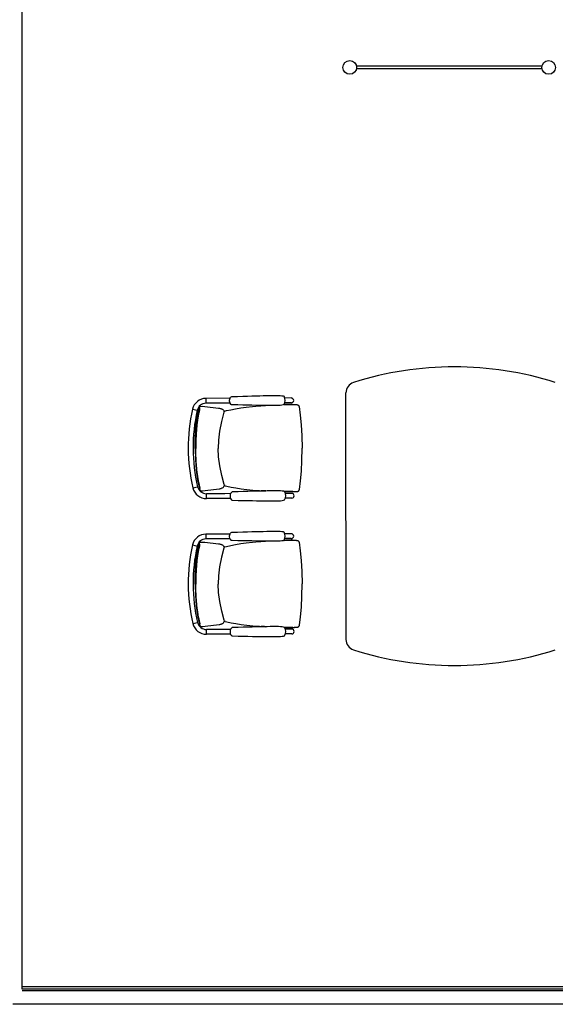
# Model space of a CAD drawing. Header units: millimetres. Extents: x 391350 to 515311, y -283575 to -199836.
# Tile 2 of 102: x 395503 to 398465, y -277445 to -272004. Entities that reach past the tile are written whole.
import ezdxf

# ---------------------------------------------------------------- set-up
doc = ezdxf.new("R2010")
doc.units = ezdxf.units.MM

msp = doc.modelspace()

# ---------------------------------------------------------------- linework, layer by layer
at = {"color": 0}
for p, q in [((395515.8, -277360.5), (395515.8, -259823)), ((397366, -272259.3), (398391, -272259.3)), ((398391, -272276.3), (397366, -272276.3)), ((397307.2, -274770.9), (397307.2, -274065.8)), ((396666.7, -274096, 0.3), (396533.1, -274096.7, 0.3)), ((396533.1, -274096.7, 0.3), (396533.2, -274123.4, 0.3)), ((396669.7, -274090.6, 0.3), (396669.7, -274090.6, 0.3)), ((397005, -274094.4, 0.3), (396969.5, -274094.6, 0.3)), ((397005.1, -274121.1, 0.3), (396969.7, -274121.3, 0.3)), ((396458.7, -274156.5, 0.3), (396484.7, -274162.4, 0.3)), ((396495.2, -274152.7, 0.3), (396495.2, -274152.7, 0.3)), ((396498.8, -274143.8, 0.3), (396500, -274142.4, 0.3)), ((396500, -274142.4, 0.3), (396501.5, -274141.3, 0.3)), ((396501.5, -274141.3, 0.3), (396503.2, -274140.8, 0.3)), ((396503.2, -274140.8, 0.3), (396503.7, -274140.7, 0.3)), ((396503.7, -274140.7, 0.3), (396512.7, -274140.4, 0.3)), ((396635, -274122.9, 0.3), (396533.2, -274123.4, 0.3)), ((396632.4, -274173.4, 0.3), (396632.4, -274173.4, 0.3)), ((396632.7, -274167.7, 0.3), (396634.8, -274167.2, 0.3)), ((396635.5, -274167, 0.3), (396634.8, -274167.2, 0.3)), ((396666.9, -274122.7, 0.3), (396635, -274122.9, 0.3)), ((396669.9, -274128.2, 0.3), (396669.9, -274128.2, 0.3)), ((396836.6, -274137.3, 0.3), (396861.5, -274135.7, 0.3)), ((396996, -274130.7, 0.3), (397012, -274130.6, 0.3)), ((397011.9, -274130.6, 0.3), (397019.2, -274130.7, 0.3)), ((397012, -274130.6, 0.3), (397013.4, -274130.7, 0.3)), ((397013.4, -274130.7, 0.3), (397019.7, -274130.7, 0.3)), ((397019.7, -274130.7, 0.3), (397024.1, -274130.7, 0.3)), ((397047.9, -274141.7, 0.3), (397047.9, -274141.7, 0.3)), ((396460.7, -274591.3, 0.3), (396486.7, -274585.1, 0.3)), ((396497.3, -274594.7, 0.3), (396497.3, -274594.7, 0.3)), ((396501, -274603.6, 0.3), (396502.2, -274605, 0.3)), ((396502.2, -274605, 0.3), (396503.7, -274606, 0.3)), ((396503.7, -274606, 0.3), (396505.5, -274606.6, 0.3)), ((396505.5, -274606.6, 0.3), (396505.9, -274606.6, 0.3)), ((396505.9, -274606.6, 0.3), (396514.9, -274606.9, 0.3)), ((396634.3, -274572.7, 0.3), (396634.3, -274572.8, 0.3)), ((396634.6, -274578.4, 0.3), (396636.7, -274578.9, 0.3)), ((396637.4, -274579.1, 0.3), (396636.7, -274578.9, 0.3)), ((396838.8, -274606.8, 0.3), (396863.8, -274608.3, 0.3)), ((397050.1, -274600.4, 0.3), (397050.1, -274600.4, 0.3)), ((396637.4, -274623.2, 0.3), (396535.6, -274623.7, 0.3)), ((396535.7, -274650.4, 0.3), (396535.6, -274623.7, 0.3)), ((396669.4, -274649.7, 0.3), (396535.7, -274650.4, 0.3)), ((396669.2, -274623, 0.3), (396637.4, -274623.2, 0.3)), ((396672.2, -274617.6, 0.3), (396672.2, -274617.6, 0.3)), ((396672.4, -274655.2, 0.3), (396672.4, -274655.2, 0.3)), ((397007.5, -274621.4, 0.3), (396972.1, -274621.6, 0.3)), ((397007.6, -274648.1, 0.3), (396972.2, -274648.3, 0.3)), ((396998.3, -274612, 0.3), (397014.3, -274611.9, 0.3)), ((397014.2, -274611.9, 0.3), (397021.5, -274611.7, 0.3)), ((397014.3, -274611.9, 0.3), (397015.7, -274611.8, 0.3)), ((397015.7, -274611.8, 0.3), (397022, -274611.8, 0.3)), ((397022, -274611.8, 0.3), (397026.4, -274611.7, 0.3)), ((397307.2, -274773.9), (397307.2, -275429)), ((396666.7, -274846, 0.3), (396533.1, -274846.7, 0.3)), ((396533.1, -274846.7, 0.3), (396533.2, -274873.4, 0.3)), ((396635, -274872.9, 0.3), (396533.2, -274873.4, 0.3)), ((396666.9, -274872.7, 0.3), (396635, -274872.9, 0.3)), ((396669.7, -274840.6, 0.3), (396669.7, -274840.6, 0.3)), ((396669.9, -274878.2, 0.3), (396669.9, -274878.2, 0.3)), ((397005, -274844.4, 0.3), (396969.5, -274844.6, 0.3)), ((397005.1, -274871.1, 0.3), (396969.7, -274871.3, 0.3)), ((396996, -274880.7, 0.3), (397012, -274880.6, 0.3)), ((397011.9, -274880.6, 0.3), (397019.2, -274880.7, 0.3)), ((397012, -274880.6, 0.3), (397013.4, -274880.7, 0.3)), ((397013.4, -274880.7, 0.3), (397019.7, -274880.7, 0.3)), ((397019.7, -274880.7, 0.3), (397024.1, -274880.7, 0.3)), ((396458.7, -274906.5, 0.3), (396484.7, -274912.4, 0.3)), ((396495.2, -274902.7, 0.3), (396495.2, -274902.7, 0.3)), ((396498.8, -274893.8, 0.3), (396500, -274892.4, 0.3)), ((396500, -274892.4, 0.3), (396501.5, -274891.3, 0.3)), ((396501.5, -274891.3, 0.3), (396503.2, -274890.8, 0.3)), ((396503.2, -274890.8, 0.3), (396503.7, -274890.7, 0.3)), ((396503.7, -274890.7, 0.3), (396512.7, -274890.4, 0.3)), ((396632.4, -274923.4, 0.3), (396632.4, -274923.4, 0.3)), ((396632.7, -274917.7, 0.3), (396634.8, -274917.2, 0.3)), ((396635.5, -274917, 0.3), (396634.8, -274917.2, 0.3)), ((396836.6, -274887.3, 0.3), (396861.5, -274885.7, 0.3)), ((397047.9, -274891.7, 0.3), (397047.9, -274891.7, 0.3)), ((396460.7, -275341.3, 0.3), (396486.7, -275335.1, 0.3)), ((396497.3, -275344.7, 0.3), (396497.3, -275344.7, 0.3)), ((396501, -275353.6, 0.3), (396502.2, -275355, 0.3)), ((396502.2, -275355, 0.3), (396503.7, -275356, 0.3)), ((396503.7, -275356, 0.3), (396505.5, -275356.6, 0.3)), ((396505.5, -275356.6, 0.3), (396505.9, -275356.6, 0.3)), ((396505.9, -275356.6, 0.3), (396514.9, -275356.9, 0.3)), ((396634.3, -275322.7, 0.3), (396634.3, -275322.8, 0.3)), ((396634.6, -275328.4, 0.3), (396636.7, -275328.9, 0.3)), ((396637.4, -275329.1, 0.3), (396636.7, -275328.9, 0.3)), ((396672.2, -275367.6, 0.3), (396672.2, -275367.6, 0.3)), ((396838.8, -275356.8, 0.3), (396863.8, -275358.3, 0.3)), ((397007.5, -275371.4, 0.3), (396972.1, -275371.6, 0.3)), ((396998.3, -275362, 0.3), (397014.3, -275361.9, 0.3)), ((397014.2, -275361.9, 0.3), (397021.5, -275361.7, 0.3)), ((397014.3, -275361.9, 0.3), (397015.7, -275361.8, 0.3)), ((397015.7, -275361.8, 0.3), (397022, -275361.8, 0.3)), ((397022, -275361.8, 0.3), (397026.4, -275361.7, 0.3)), ((397050.1, -275350.4, 0.3), (397050.1, -275350.4, 0.3)), ((396637.4, -275373.2, 0.3), (396535.6, -275373.7, 0.3)), ((396535.7, -275400.4, 0.3), (396535.6, -275373.7, 0.3)), ((396669.4, -275399.7, 0.3), (396535.7, -275400.4, 0.3)), ((396669.2, -275373, 0.3), (396637.4, -275373.2, 0.3)), ((396672.4, -275405.2, 0.3), (396672.4, -275405.2, 0.3)), ((397007.6, -275398.1, 0.3), (396972.2, -275398.3, 0.3)), ((412245.9, -277348), (395515.8, -277348)), ((412245.9, -277360.5), (395515.8, -277360.5)), ((412245.9, -277370), (395515.8, -277370)), ((412218.9, -277445), (395465.8, -277445))]:
    msp.add_line(p, q, dxfattribs=at)
at = {"color": 0, "elevation": 0.3}
for points in [[(396669.9, -274128.2), (396667.2, -274123.7), (396665.1, -274118.1), (396664, -274112.4), (396664, -274106.5), (396665, -274100.7), (396667.1, -274095.2), (396669.7, -274090.6)], [(396669.7, -274090.6), (396670.9, -274089.2), (396673.2, -274087.5), (396675.8, -274086.5), (396677.8, -274086.2)], [(396677.8, -274086.2), (396708.2, -274085.3), (396736.6, -274084.4), (396762.8, -274083.7), (396787, -274083), (396809.5, -274082.4), (396830.5, -274081.9), (396850.3, -274081.5), (396868.9, -274081.1), (396886.4, -274080.8), (396903, -274080.6), (396918.4, -274080.5), (396932, -274080.7), (396943.4, -274081.2), (396952.5, -274081.9), (396959.7, -274083.1), (396965.3, -274085.1)], [(396473.1, -274373.8), (396474, -274313.3), (396477.9, -274255.3), (396485.2, -274201.3), (396495.2, -274152.7)], [(396495.2, -274152.7), (396495.8, -274150.5), (396496.8, -274147.7), (396497.7, -274145.5), (396498.8, -274143.8)], [(396512.9, -274140.4), (396526.8, -274141.3), (396603.2, -274149.9)], [(396632.4, -274173.4), (396618.8, -274224.4), (396608.6, -274277), (396602.9, -274327.2), (396601.3, -274373.2)], [(396603.2, -274149.9), (396607.3, -274150.8), (396611.1, -274151.6), (396614.5, -274152.6), (396617.7, -274153.5), (396620.6, -274154.6), (396623.3, -274155.8), (396625.9, -274157.3), (396628.4, -274159.3), (396630.8, -274162.2), (396632.6, -274166.2), (396632.9, -274170.7), (396632.4, -274173.4)], [(396635.5, -274167), (396646.5, -274164.3), (396670.4, -274159), (396696.7, -274154), (396725.3, -274149.3), (396756.3, -274145), (396789.9, -274141.3), (396826.7, -274138.1), (396836.6, -274137.3)], [(396678, -274132.4), (396676.1, -274132.2), (396673.5, -274131.3), (396671.2, -274129.6), (396669.9, -274128.2)], [(396965.5, -274130.9), (396960, -274132.9), (396952.8, -274134.1), (396943.7, -274135), (396932.3, -274135.6), (396918.7, -274135.9), (396903.3, -274136), (396886.8, -274135.9), (396869.2, -274135.8), (396850.6, -274135.6), (396830.9, -274135.3), (396809.8, -274135), (396787.3, -274134.6), (396763.1, -274134.2), (396736.9, -274133.7), (396708.5, -274133.1), (396678, -274132.4)], [(396964.8, -274131.1), (396973.5, -274130.9), (396996, -274130.7)], [(397024.1, -274130.7), (397025.9, -274130.7), (397027.6, -274130.7), (397029.2, -274130.7), (397030.7, -274130.8), (397032.1, -274130.8), (397033.4, -274130.9), (397034.7, -274131), (397035.8, -274131.1), (397037.1, -274131.2), (397038.4, -274131.5), (397039.9, -274132), (397041.3, -274132.7), (397042.7, -274133.5), (397044, -274134.7), (397045.3, -274136), (397046.3, -274137.6), (397047.2, -274139.4), (397047.8, -274141.4), (397047.9, -274141.7)], [(397047.9, -274141.7), (397054.9, -274189), (397059.9, -274242.5), (397063.4, -274302.8), (397064.9, -274371)], [(396473.1, -274373.8), (396474.6, -274434.3), (396479.1, -274492.3), (396486.8, -274546.2), (396497.3, -274594.7)], [(396634.3, -274572.8), (396620.2, -274521.8), (396609.5, -274469.4), (396603.3, -274419.2), (396601.3, -274373.2)], [(397050.1, -274600.4), (397056.6, -274553.1), (397061.2, -274499.5), (397064, -274439.3), (397064.9, -274371)], [(396497.3, -274594.7), (396498, -274597), (396498.9, -274599.7), (396499.9, -274601.9), (396501, -274603.6)], [(396515.1, -274606.9), (396529, -274605.8), (396605.3, -274596.5)], [(396605.3, -274596.5), (396609.4, -274595.6), (396613.2, -274594.7), (396616.6, -274593.7), (396619.8, -274592.7), (396622.7, -274591.6), (396625.4, -274590.4), (396627.9, -274588.9), (396630.4, -274586.9), (396632.8, -274583.9), (396634.5, -274579.9), (396634.9, -274575.4), (396634.3, -274572.7)], [(396637.4, -274579.1), (396648.5, -274581.7), (396672.5, -274586.7), (396698.8, -274591.5), (396727.4, -274595.9), (396758.5, -274599.9), (396792.1, -274603.4), (396828.9, -274606.2), (396838.8, -274606.8)], [(396967.8, -274612.1), (396962.3, -274610.1), (396955, -274608.9), (396945.9, -274608.2), (396934.6, -274607.7), (396920.9, -274607.5), (396905.5, -274607.6), (396889, -274607.8), (396871.4, -274608.1), (396852.9, -274608.5), (396833.1, -274608.9), (396812.1, -274609.4), (396789.5, -274610), (396765.3, -274610.7), (396739.2, -274611.4), (396710.7, -274612.3), (396680.3, -274613.2)], [(397026.4, -274611.7), (397028.2, -274611.7), (397029.9, -274611.6), (397031.5, -274611.6), (397033, -274611.5), (397034.4, -274611.5), (397035.7, -274611.4), (397036.9, -274611.3), (397038.1, -274611.2), (397039.4, -274611), (397040.7, -274610.7), (397042.1, -274610.2), (397043.6, -274609.5), (397044.9, -274608.7), (397046.3, -274607.5), (397047.5, -274606.2), (397048.6, -274604.6), (397049.4, -274602.8), (397050, -274600.8), (397050.1, -274600.4)], [(396672.2, -274617.6), (396669.6, -274622.1), (396667.5, -274627.7), (396666.5, -274633.4), (396666.5, -274639.3), (396667.6, -274645.1), (396669.7, -274650.6), (396672.4, -274655.2)], [(396680.3, -274613.2), (396678.4, -274613.5), (396675.8, -274614.4), (396673.5, -274616.1), (396672.2, -274617.6)], [(396672.4, -274655.2), (396673.6, -274656.6), (396675.9, -274658.2), (396678.6, -274659.2), (396680.5, -274659.4)], [(396680.5, -274659.4), (396710.9, -274660.1), (396739.4, -274660.7), (396765.5, -274661.2), (396789.7, -274661.6), (396812.2, -274662), (396833.3, -274662.3), (396853.1, -274662.6), (396871.6, -274662.7), (396889.2, -274662.9), (396905.8, -274663), (396921.1, -274662.9), (396934.8, -274662.6), (396946.2, -274662), (396955.2, -274661.1), (396962.5, -274659.9), (396968.1, -274657.9)], [(396967.1, -274611.8), (396975.8, -274612), (396998.3, -274612)], [(396669.9, -274878.2), (396667.2, -274873.7), (396665.1, -274868.1), (396664, -274862.4), (396664, -274856.5), (396665, -274850.7), (396667.1, -274845.2), (396669.7, -274840.6)], [(396669.7, -274840.6), (396670.9, -274839.2), (396673.2, -274837.5), (396675.8, -274836.5), (396677.8, -274836.2)], [(396678, -274882.4), (396676.1, -274882.2), (396673.5, -274881.3), (396671.2, -274879.6), (396669.9, -274878.2)], [(396677.8, -274836.2), (396708.2, -274835.3), (396736.6, -274834.4), (396762.8, -274833.7), (396787, -274833), (396809.5, -274832.4), (396830.5, -274831.9), (396850.3, -274831.5), (396868.9, -274831.1), (396886.4, -274830.8), (396903, -274830.6), (396918.4, -274830.5), (396932, -274830.7), (396943.4, -274831.2), (396952.5, -274831.9), (396959.7, -274833.1), (396965.3, -274835.1)], [(396965.5, -274880.9), (396960, -274882.9), (396952.8, -274884.1), (396943.7, -274885), (396932.3, -274885.6), (396918.7, -274885.9), (396903.3, -274886), (396886.8, -274885.9), (396869.2, -274885.8), (396850.6, -274885.6), (396830.9, -274885.3), (396809.8, -274885), (396787.3, -274884.6), (396763.1, -274884.2), (396736.9, -274883.7), (396708.5, -274883.1), (396678, -274882.4)], [(396964.8, -274881.1), (396973.5, -274880.9), (396996, -274880.7)], [(397024.1, -274880.7), (397025.9, -274880.7), (397027.6, -274880.7), (397029.2, -274880.7), (397030.7, -274880.8), (397032.1, -274880.8), (397033.4, -274880.9), (397034.7, -274881), (397035.8, -274881.1), (397037.1, -274881.2), (397038.4, -274881.5), (397039.9, -274882), (397041.3, -274882.7), (397042.7, -274883.5), (397044, -274884.7), (397045.3, -274886), (397046.3, -274887.6), (397047.2, -274889.4), (397047.8, -274891.4), (397047.9, -274891.7)], [(396473.1, -275123.8), (396474, -275063.3), (396477.9, -275005.3), (396485.2, -274951.3), (396495.2, -274902.7)], [(396495.2, -274902.7), (396495.8, -274900.5), (396496.8, -274897.7), (396497.7, -274895.5), (396498.8, -274893.8)], [(396512.9, -274890.4), (396526.8, -274891.3), (396603.2, -274899.9)], [(396632.4, -274923.4), (396618.8, -274974.4), (396608.6, -275027), (396602.9, -275077.2), (396601.3, -275123.2)], [(396603.2, -274899.9), (396607.3, -274900.8), (396611.1, -274901.6), (396614.5, -274902.6), (396617.7, -274903.5), (396620.6, -274904.6), (396623.3, -274905.8), (396625.9, -274907.3), (396628.4, -274909.3), (396630.8, -274912.2), (396632.6, -274916.2), (396632.9, -274920.7), (396632.4, -274923.4)], [(396635.5, -274917), (396646.5, -274914.3), (396670.4, -274909), (396696.7, -274904), (396725.3, -274899.3), (396756.3, -274895), (396789.9, -274891.3), (396826.7, -274888.1), (396836.6, -274887.3)], [(397047.9, -274891.7), (397054.9, -274939), (397059.9, -274992.5), (397063.4, -275052.8), (397064.9, -275121)], [(396473.1, -275123.8), (396474.6, -275184.3), (396479.1, -275242.3), (396486.8, -275296.2), (396497.3, -275344.7)], [(396634.3, -275322.8), (396620.2, -275271.8), (396609.5, -275219.4), (396603.3, -275169.2), (396601.3, -275123.2)], [(397050.1, -275350.4), (397056.6, -275303.1), (397061.2, -275249.5), (397064, -275189.3), (397064.9, -275121)], [(396497.3, -275344.7), (396498, -275347), (396498.9, -275349.7), (396499.9, -275351.9), (396501, -275353.6)], [(396515.1, -275356.9), (396529, -275355.8), (396605.3, -275346.5)], [(396605.3, -275346.5), (396609.4, -275345.6), (396613.2, -275344.7), (396616.6, -275343.7), (396619.8, -275342.7), (396622.7, -275341.6), (396625.4, -275340.4), (396627.9, -275338.9), (396630.4, -275336.9), (396632.8, -275333.9), (396634.5, -275329.9), (396634.9, -275325.4), (396634.3, -275322.7)], [(396637.4, -275329.1), (396648.5, -275331.7), (396672.5, -275336.7), (396698.8, -275341.5), (396727.4, -275345.9), (396758.5, -275349.9), (396792.1, -275353.4), (396828.9, -275356.2), (396838.8, -275356.8)], [(396672.2, -275367.6), (396669.6, -275372.1), (396667.5, -275377.7), (396666.5, -275383.4), (396666.5, -275389.3), (396667.6, -275395.1), (396669.7, -275400.6), (396672.4, -275405.2)], [(396680.3, -275363.2), (396678.4, -275363.5), (396675.8, -275364.4), (396673.5, -275366.1), (396672.2, -275367.6)], [(396967.8, -275362.1), (396962.3, -275360.1), (396955, -275358.9), (396945.9, -275358.2), (396934.6, -275357.7), (396920.9, -275357.5), (396905.5, -275357.6), (396889, -275357.8), (396871.4, -275358.1), (396852.9, -275358.5), (396833.1, -275358.9), (396812.1, -275359.4), (396789.5, -275360), (396765.3, -275360.7), (396739.2, -275361.4), (396710.7, -275362.3), (396680.3, -275363.2)], [(396967.1, -275361.8), (396975.8, -275362), (396998.3, -275362)], [(397026.4, -275361.7), (397028.2, -275361.7), (397029.9, -275361.6), (397031.5, -275361.6), (397033, -275361.5), (397034.4, -275361.5), (397035.7, -275361.4), (397036.9, -275361.3), (397038.1, -275361.2), (397039.4, -275361), (397040.7, -275360.7), (397042.1, -275360.2), (397043.6, -275359.5), (397044.9, -275358.7), (397046.3, -275357.5), (397047.5, -275356.2), (397048.6, -275354.6), (397049.4, -275352.8), (397050, -275350.8), (397050.1, -275350.4)], [(396672.4, -275405.2), (396673.6, -275406.6), (396675.9, -275408.2), (396678.6, -275409.2), (396680.5, -275409.4)], [(396680.5, -275409.4), (396710.9, -275410.1), (396739.4, -275410.7), (396765.5, -275411.2), (396789.7, -275411.6), (396812.2, -275412), (396833.3, -275412.3), (396853.1, -275412.6), (396871.6, -275412.7), (396889.2, -275412.9), (396905.8, -275413), (396921.1, -275412.9), (396934.8, -275412.6), (396946.2, -275412), (396955.2, -275411.1), (396962.5, -275409.9), (396968.1, -275407.9)]]:
    msp.add_lwpolyline(points, dxfattribs=at)
at = {"color": 0}
for centre in [(397328.5, -272267.8), (398428.5, -272267.8)]:
    msp.add_circle(centre, 38, dxfattribs=at)
for centre, radius, start, end in [((397907.2, -275772.4), 1850, 72.4417, 107.5583), ((397367.2, -274065.8), 60, 107.5583, 180), ((396533.5, -274173.4, 0.3), 76.7, 90.2726, 167.2763), ((396926.1, -274108.2, 0.3), 45.5, 329.7366, 30.4627), ((397005, -274107.8, 0.3), 13.3, 270.2726, 90.2726), ((397401.6, -274369.4, 0.3), 966.7, 167.2763, 193.2688), ((397401.6, -274369.4, 0.3), 940, 167.2763, 193.2688), ((396533.5, -274173.4, 0.3), 50, 90.2726, 167.2763), ((396535.4, -274573.7, 0.3), 76.7, 193.2688, 270.2726), ((396535.4, -274573.7, 0.3), 50, 193.2688, 270.2726), ((396928.6, -274635.2, 0.3), 45.5, 330.0824, 30.8086), ((397007.5, -274634.8, 0.3), 13.3, 270.2726, 90.2726), ((396533.5, -274923.4, 0.3), 76.7, 90.2726, 167.2763), ((396533.5, -274923.4, 0.3), 50, 90.2726, 167.2763), ((396926.1, -274858.2, 0.3), 45.5, 329.7366, 30.4627), ((397005, -274857.8, 0.3), 13.3, 270.2726, 90.2726), ((397401.6, -275119.4, 0.3), 966.7, 167.2763, 193.2688), ((397401.6, -275119.4, 0.3), 940, 167.2763, 193.2688), ((396535.4, -275323.7, 0.3), 76.7, 193.2688, 270.2726), ((396535.4, -275323.7, 0.3), 50, 193.2688, 270.2726), ((396928.6, -275385.2, 0.3), 45.5, 330.0824, 30.8086), ((397007.5, -275384.8, 0.3), 13.3, 270.2726, 90.2726), ((397367.2, -275429), 60, 180, 252.4417), ((397907.2, -273722.4), 1850, 252.4417, 287.5583)]:
    msp.add_arc(centre, radius, start, end, dxfattribs=at)
for points, start_tangent, end_tangent in [([(396499, -274153.1, 0.3), (396497.3, -274160.2, 0.3), (396495.6, -274167.9, 0.3), (396493.7, -274176.5, 0.3), (396491.8, -274185.9, 0.3), (396489.9, -274196.3, 0.3), (396487.9, -274207.9, 0.3), (396486, -274220.6, 0.3), (396484.2, -274234.1, 0.3), (396482.6, -274247.8, 0.3), (396481.3, -274260.8, 0.3), (396480.3, -274272.7, 0.3), (396479.4, -274284.1, 0.3), (396478.7, -274296, 0.3), (396478, -274309.1, 0.3), (396477.5, -274324, 0.3), (396477.1, -274340.5, 0.3), (396477, -274357.7, 0.3), (396477, -274373.8, 0.3)], (-0.23541, -0.971896), (0.004698, -0.999989)), ([(396498.1, -274152.9, 0.3), (396497.6, -274152.8, 0.3), (396496.5, -274152.7, 0.3), (396495.7, -274152.6, 0.3), (396495.3, -274152.7, 0.3), (396495.3, -274152.7, 0.3)], (-0.981081, 0.193597), (0.029293, -0.999571)), ([(396499, -274153.1, 0.3), (396498.1, -274152.9, 0.3)], (-0.976015, 0.217704), (-0.981081, 0.193597)), ([(396634.8, -274167.2, 0.3), (396632.7, -274167.7, 0.3)], (-0.969582, -0.244765), (-0.968729, -0.248122)), ([(396861.4, -274135.7, 0.3), (396854.8, -274136.1, 0.3), (396841.4, -274137, 0.3), (396836.6, -274137.3, 0.3)], (-0.998096, -0.061673), (-0.997416, -0.071843)), ([(397011.9, -274130.6, 0.3), (397009.4, -274130.6, 0.3), (397000.1, -274130.6, 0.3), (396991.5, -274130.7, 0.3), (396983.6, -274130.8, 0.3), (396976.5, -274130.9, 0.3), (396970.2, -274131, 0.3), (396965.5, -274131.1, 0.3)], (-0.999996, 0.002717), (-0.999743, -0.022665)), ([(397019.2, -274130.7, 0.3), (397022.3, -274130.7, 0.3), (397023.6, -274130.7, 0.3)], (1, 0.000749), (0.999991, -0.004128)), ([(396501.1, -274594.3, 0.3), (396499.3, -274587.2, 0.3), (396497.5, -274579.5, 0.3), (396495.6, -274571, 0.3), (396493.6, -274561.6, 0.3), (396491.6, -274551.1, 0.3), (396489.5, -274539.6, 0.3), (396487.5, -274526.9, 0.3), (396485.5, -274513.4, 0.3), (396483.8, -274499.7, 0.3), (396482.4, -274486.7, 0.3), (396481.2, -274474.9, 0.3), (396480.3, -274463.5, 0.3), (396479.4, -274451.6, 0.3), (396478.6, -274438.5, 0.3), (396478, -274423.6, 0.3), (396477.4, -274407.1, 0.3), (396477.1, -274389.9, 0.3), (396477, -274373.8, 0.3)], (-0.244646, 0.969613), (-0.004816, 0.999988)), ([(396500.2, -274594.5, 0.3), (396499.7, -274594.6, 0.3), (396498.6, -274594.7, 0.3), (396497.8, -274594.8, 0.3), (396497.4, -274594.8, 0.3), (396497.4, -274594.7, 0.3)], (-0.979195, -0.202922), (0.019782, 0.999804)), ([(396501.1, -274594.3, 0.3), (396500.2, -274594.5, 0.3)], (-0.973899, -0.22698), (-0.979195, -0.202922)), ([(396636.7, -274578.9, 0.3), (396634.6, -274578.4, 0.3)], (-0.971867, 0.23553), (-0.971045, 0.238895)), ([(396637.5, -274577.2, 0.3), (396634.7, -274577.2, 0.3)], (-0.999722, -0.023569), (-0.99962, 0.02756)), ([(396640.1, -274577.4, 0.3), (396639.6, -274577.4, 0.3), (396639, -274577.3, 0.3), (396638.5, -274577.3, 0.3), (396638, -274577.2, 0.3), (396637.5, -274577.2, 0.3)], (-0.982656, 0.185435), (-0.999705, -0.024278)), ([(396863.7, -274608.3, 0.3), (396857.1, -274607.9, 0.3), (396843.6, -274607.1, 0.3), (396838.8, -274606.8, 0.3)], (-0.998638, 0.052174), (-0.998054, 0.062351)), ([(397014.2, -274611.9, 0.3), (397011.7, -274611.9, 0.3), (397002.4, -274612, 0.3), (396993.8, -274612, 0.3), (396985.9, -274612, 0.3), (396978.8, -274612, 0.3), (396972.4, -274611.9, 0.3), (396967.8, -274611.9, 0.3)], (-0.999925, -0.01223), (-0.999913, 0.013153)), ([(397021.5, -274611.7, 0.3), (397024.6, -274611.7, 0.3), (397025.8, -274611.7, 0.3)], (0.999962, 0.008765), (0.999907, 0.013642)), ([(397011.9, -274880.6, 0.3), (397009.4, -274880.6, 0.3), (397000.1, -274880.6, 0.3), (396991.5, -274880.7, 0.3), (396983.6, -274880.8, 0.3), (396976.5, -274880.9, 0.3), (396970.2, -274881, 0.3), (396965.5, -274881.1, 0.3)], (-0.999996, 0.002717), (-0.999743, -0.022665)), ([(397019.2, -274880.7, 0.3), (397022.3, -274880.7, 0.3), (397023.6, -274880.7, 0.3)], (1, 0.000749), (0.999991, -0.004128)), ([(396499, -274903.1, 0.3), (396497.3, -274910.2, 0.3), (396495.6, -274917.9, 0.3), (396493.7, -274926.5, 0.3), (396491.8, -274935.9, 0.3), (396489.9, -274946.3, 0.3), (396487.9, -274957.9, 0.3), (396486, -274970.6, 0.3), (396484.2, -274984.1, 0.3), (396482.6, -274997.8, 0.3), (396481.3, -275010.8, 0.3), (396480.3, -275022.7, 0.3), (396479.4, -275034.1, 0.3), (396478.7, -275046, 0.3), (396478, -275059.1, 0.3), (396477.5, -275074, 0.3), (396477.1, -275090.5, 0.3), (396477, -275107.7, 0.3), (396477, -275123.8, 0.3)], (-0.23541, -0.971896), (0.004698, -0.999989)), ([(396498.1, -274902.9, 0.3), (396497.6, -274902.8, 0.3), (396496.5, -274902.7, 0.3), (396495.7, -274902.6, 0.3), (396495.3, -274902.7, 0.3), (396495.3, -274902.7, 0.3)], (-0.981081, 0.193597), (0.029293, -0.999571)), ([(396499, -274903.1, 0.3), (396498.1, -274902.9, 0.3)], (-0.976015, 0.217704), (-0.981081, 0.193597)), ([(396634.8, -274917.2, 0.3), (396632.7, -274917.7, 0.3)], (-0.969582, -0.244765), (-0.968729, -0.248122)), ([(396861.4, -274885.7, 0.3), (396854.8, -274886.1, 0.3), (396841.4, -274887, 0.3), (396836.6, -274887.3, 0.3)], (-0.998096, -0.061673), (-0.997416, -0.071843)), ([(396501.1, -275344.3, 0.3), (396499.3, -275337.2, 0.3), (396497.5, -275329.5, 0.3), (396495.6, -275321, 0.3), (396493.6, -275311.6, 0.3), (396491.6, -275301.1, 0.3), (396489.5, -275289.6, 0.3), (396487.5, -275276.9, 0.3), (396485.5, -275263.4, 0.3), (396483.8, -275249.7, 0.3), (396482.4, -275236.7, 0.3), (396481.2, -275224.9, 0.3), (396480.3, -275213.5, 0.3), (396479.4, -275201.6, 0.3), (396478.6, -275188.5, 0.3), (396478, -275173.6, 0.3), (396477.4, -275157.1, 0.3), (396477.1, -275139.9, 0.3), (396477, -275123.8, 0.3)], (-0.244646, 0.969613), (-0.004816, 0.999988)), ([(396500.2, -275344.5, 0.3), (396499.7, -275344.6, 0.3), (396498.6, -275344.7, 0.3), (396497.8, -275344.8, 0.3), (396497.4, -275344.8, 0.3), (396497.4, -275344.7, 0.3)], (-0.979195, -0.202922), (0.019782, 0.999804)), ([(396501.1, -275344.3, 0.3), (396500.2, -275344.5, 0.3)], (-0.973899, -0.22698), (-0.979195, -0.202922)), ([(396636.7, -275328.9, 0.3), (396634.6, -275328.4, 0.3)], (-0.971867, 0.23553), (-0.971045, 0.238895)), ([(396637.5, -275327.2, 0.3), (396634.7, -275327.2, 0.3)], (-0.999722, -0.023569), (-0.99962, 0.02756)), ([(396640.1, -275327.4, 0.3), (396639.6, -275327.4, 0.3), (396639, -275327.3, 0.3), (396638.5, -275327.3, 0.3), (396638, -275327.2, 0.3), (396637.5, -275327.2, 0.3)], (-0.982656, 0.185435), (-0.999705, -0.024278)), ([(396863.7, -275358.3, 0.3), (396857.1, -275357.9, 0.3), (396843.6, -275357.1, 0.3), (396838.8, -275356.8, 0.3)], (-0.998638, 0.052174), (-0.998054, 0.062351)), ([(397014.2, -275361.9, 0.3), (397011.7, -275361.9, 0.3), (397002.4, -275362, 0.3), (396993.8, -275362, 0.3), (396985.9, -275362, 0.3), (396978.8, -275362, 0.3), (396972.4, -275361.9, 0.3), (396967.8, -275361.9, 0.3)], (-0.999925, -0.01223), (-0.999913, 0.013153)), ([(397021.5, -275361.7, 0.3), (397024.6, -275361.7, 0.3), (397025.8, -275361.7, 0.3)], (0.999962, 0.008765), (0.999907, 0.013642))]:
    msp.add_spline(points, degree=3, dxfattribs=dict(at, start_tangent=start_tangent, end_tangent=end_tangent))

doc.saveas('drawing.dxf')
